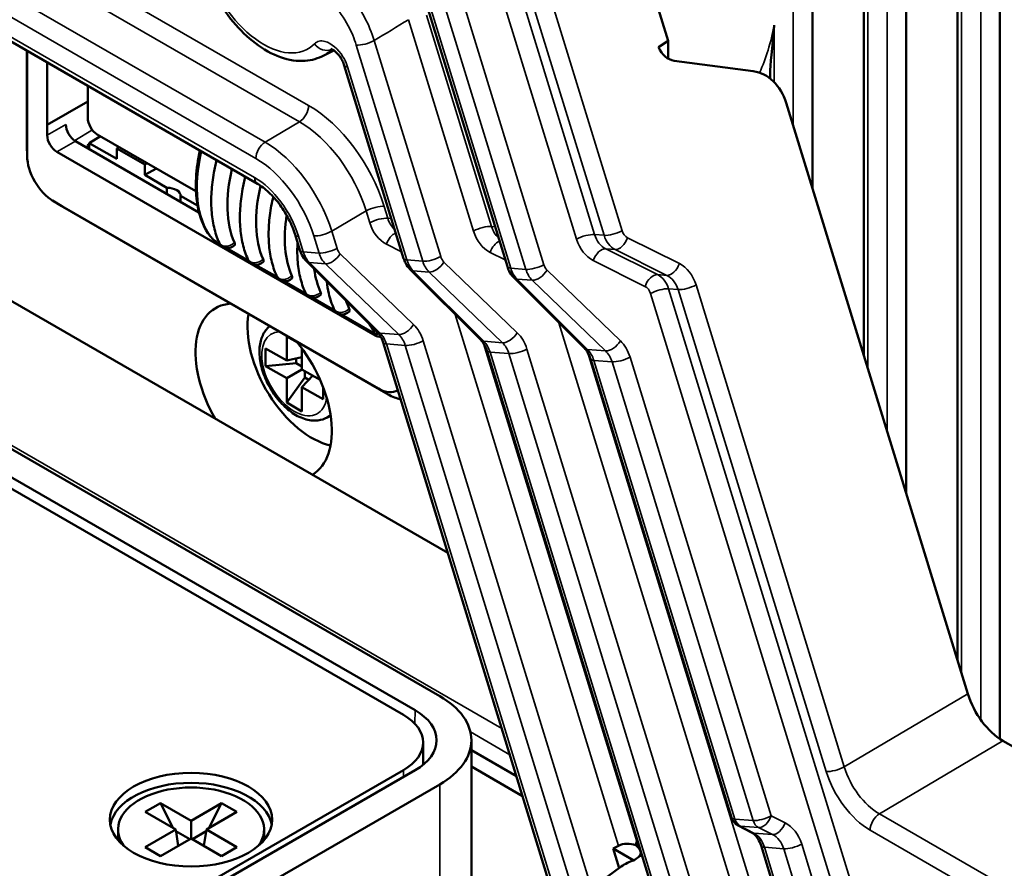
# Model space of a CAD drawing. Header units: millimetres. Extents: x 0 to 4638, y -120 to 1188.
# Tile 214 of 256: x 1507 to 1532, y 294 to 315. Entities that reach past the tile are written whole.
import ezdxf

# ---------------------------------------------------------------- set-up
doc = ezdxf.new("R2010")
doc.units = ezdxf.units.MM
doc.header["$LTSCALE"] = 2
doc.layers.add('Sichtbar (ISO)', color=7, linetype='Continuous', lineweight=50)
doc.layers.add('Sichtbar schmal (ISO)', color=7, linetype='Continuous', lineweight=35)

msp = doc.modelspace()

# ---------------------------------------------------------------- linework, layer by layer
at = {"layer": 'Sichtbar (ISO)'}
for p, q in [((1531.5808, 297.418), (1531.5808, 327.8875)), ((1530.5404, 299.3459), (1530.5404, 327.6036)), ((1526.9611, 310.9929), (1526.9611, 327.2062)), ((1529.271, 303.4766), (1529.271, 327.1174)), ((1528.2305, 306.8622), (1528.2305, 326.8354)), ((1521.8335, 319.7424), (1523.4031, 314.6349)), ((1501.003, 318.1977), (1513.2822, 311.1082)), ((1516.8017, 317.6557), (1519.4419, 309.0643)), ((1523.1696, 314.4764), (1523.4031, 314.6349)), ((1523.4031, 314.1951), (1523.4031, 314.6349)), ((1507.6006, 312.0758), (1507.6006, 314.3885)), ((1507.6068, 314.3849), (1507.6068, 311.8001)), ((1514.8717, 314.2507), (1515.165, 314.3958)), ((1508.1018, 312.5631), (1508.1018, 314.0992)), ((1515.423, 314.0269), (1516.8859, 309.2667)), ((1525.5034, 313.8818), (1523.5541, 314.1437)), ((1525.9206, 313.7014), (1525.9206, 313.8084)), ((1509.1007, 312.7339), (1509.1007, 313.5224)), ((1508.1018, 312.5631), (1509.1007, 313.1399)), ((1530.7921, 298.5268), (1526.3134, 313.1004)), ((1508.1018, 312.5631), (1508.1018, 312.3035)), ((1511.7666, 310.9226), (1509.3365, 312.3257)), ((1508.7965, 312.1605), (1511.8417, 310.4023)), ((1509.092, 312.0616), (1509.1392, 312.0903)), ((1509.1392, 312.113), (1509.4146, 312.2806)), ((1509.1392, 312.113), (1509.1392, 311.9626)), ((1509.8186, 311.7207), (1509.1392, 312.113)), ((1507.6071, 311.78), (1507.6009, 312.0481)), ((1508.3374, 311.8954), (1516.1809, 307.367)), ((1509.8725, 312.0162), (1509.8186, 311.9805)), ((1509.8186, 311.7207), (1509.8186, 311.9805)), ((1510.5043, 311.5846), (1509.8186, 311.9805)), ((1510.5621, 311.618), (1510.5043, 311.5846)), ((1510.5043, 311.5846), (1510.5043, 311.3248)), ((1510.5043, 311.3248), (1510.797, 311.4824)), ((1513.6595, 311.4254), (1513.6595, 311.4254)), ((1511.0537, 311.0076), (1510.5043, 311.3248)), ((1511.0537, 311.0076), (1511.0537, 310.8573)), ((1514.1311, 310.8971), (1514.1311, 310.8971)), ((1502.6862, 310.8308), (1517.9747, 302.0039)), ((1508.2349, 310.6926), (1508.464, 310.5532)), ((1508.2522, 310.6823), (1516.2661, 306.0555)), ((1511.3904, 310.6629), (1511.3904, 310.8132)), ((1511.8045, 310.5741), (1511.3904, 310.8132)), ((1516.5017, 305.9122), (1508.4878, 310.539)), ((1514.3996, 310.4682), (1514.3996, 310.4682)), ((1515.093, 310.0042), (1515.093, 310.0043)), ((1514.2117, 309.8533), (1514.3298, 309.4692)), ((1512.3411, 309.6292), (1512.361, 309.6178)), ((1512.5291, 309.5207), (1513.0681, 309.2095)), ((1516.2304, 307.4588), (1514.4901, 309.1977)), ((1513.2362, 309.1125), (1513.7752, 308.8013)), ((1517.0461, 308.9952), (1518.7865, 307.2563)), ((1513.9433, 308.7042), (1514.4823, 308.393)), ((1521.3426, 307.0539), (1519.6022, 308.7928)), ((1517.7746, 298.4724), (1500.3326, 308.5426)), ((1517.1695, 298.1231), (1499.7276, 308.1932)), ((1514.6504, 308.296), (1515.1894, 307.9848)), ((1516.8789, 298.0098), (1499.6255, 307.971)), ((1515.3575, 307.8877), (1516.1124, 307.4519)), ((1514.0034, 307.345), (1514.2675, 307.1925)), ((1514.0034, 306.7463), (1514.0034, 307.345)), ((1513.4848, 307.0457), (1514.0034, 306.7463)), ((1513.4848, 306.6102), (1513.4848, 307.0457)), ((1514.3805, 307.0463), (1514.3805, 306.5285)), ((1520.7738, 292.8959), (1516.3791, 307.1959)), ((1518.9352, 306.9935), (1523.088, 293.4806)), ((1514.3805, 306.8335), (1514.0034, 306.7463)), ((1514.2391, 306.8008), (1514.2391, 306.687)), ((1521.4913, 306.791), (1524.9677, 295.4788)), ((1513.4848, 306.6102), (1514.2391, 306.687)), ((1514.0034, 306.3108), (1513.4848, 306.6102)), ((1514.0034, 306.3108), (1514.3805, 306.5285)), ((1514.2391, 306.687), (1514.3805, 306.6053)), ((1514.3805, 306.5285), (1514.8288, 306.2697)), ((1514.0034, 305.712), (1514.447, 306.3269)), ((1514.0034, 305.712), (1514.0034, 306.3108)), ((1514.6445, 306.3761), (1514.3805, 306.0931)), ((1514.447, 306.3269), (1514.447, 306.4902)), ((1514.5455, 306.27), (1514.447, 306.3269)), ((1514.3805, 306.0931), (1514.3805, 305.4943)), ((1514.899, 305.7937), (1514.3805, 306.0931)), ((1514.899, 306.0987), (1514.899, 305.7937)), ((1514.3805, 305.4943), (1514.0034, 305.712)), ((1515, 305.3466), (1515.088, 305.3974)), ((1517.3671, 297.3293), (1517.3671, 296.7796)), ((1518.5556, 297.3838), (1518.5556, 288.6745)), ((1535.906, 294.9172), (1531.6573, 297.3703)), ((1519.6662, 296.5001), (1518.5556, 297.1412)), ((1516.8789, 296.6489), (1509.525, 292.4032)), ((1509.6271, 292.2898), (1517.1695, 296.6444)), ((1518.5556, 296.733), (1519.8187, 296.0038)), ((1510.2321, 291.9405), (1517.7746, 296.2951)), ((1510.8921, 295.8324), (1510.515, 295.6147)), ((1511.2085, 295.2143), (1510.8921, 295.8324)), ((1511.6463, 295.397), (1510.8921, 295.8324)), ((1512.4006, 295.8324), (1511.6463, 295.397)), ((1512.0841, 295.2143), (1512.4006, 295.8324)), ((1512.7777, 295.6147), (1512.4006, 295.8324)), ((1510.515, 295.6147), (1511.2692, 295.1792)), ((1512.0235, 295.1792), (1512.7777, 295.6147)), ((1511.6463, 295.397), (1511.6463, 294.9615)), ((1509.8463, 295.0159), (1509.8463, 295.1792)), ((1511.2692, 295.1792), (1510.515, 294.7438)), ((1511.3299, 294.7788), (1511.2692, 295.1792)), ((1511.2755, 295.1375), (1511.6133, 294.9425)), ((1512.0171, 295.1375), (1511.6793, 294.9425)), ((1511.9628, 294.7788), (1512.0235, 295.1792)), ((1512.7777, 294.7438), (1512.0235, 295.1792)), ((1513.4463, 295.0159), (1513.4463, 295.1792)), ((1525.1326, 295.281), (1525.461, 295.1103)), ((1510.8921, 294.526), (1511.6463, 294.9615)), ((1511.6463, 294.9615), (1512.4006, 294.526)), ((1510.515, 294.7438), (1510.8921, 294.526)), ((1512.4006, 294.526), (1512.7777, 294.7438)), ((1522.0536, 294.7134), (1522.1845, 294.7835)), ((1522.2017, 294.2316), (1522.0536, 294.7134)), ((1522.0536, 294.7134), (1522.5635, 294.419)), ((1527.6241, 288.5053), (1525.6946, 294.7838)), ((1521.1716, 293.4796), (1522.2513, 294.2678))]:
    msp.add_line(p, q, dxfattribs=at)
for centre, radius, start, end in [((1513.9653, 310.9897), 0.2333, 111.57395, 111.57774), ((1512.5511, 309.753), 0.2333, 203.88861, 317.10751), ((1513.2582, 309.3448), 0.2333, 203.88861, 317.10751), ((1513.9653, 308.9365), 0.2333, 203.88861, 317.10751), ((1514.6724, 308.5283), 0.2333, 203.88861, 317.10751), ((1515.3795, 308.12), 0.2333, 203.88861, 317.10751), ((1525.2864, 295.5768), 0.3333, 197.08315, 242.53458)]:
    msp.add_arc(centre, radius, start, end, dxfattribs=at)
for centre, major_axis, ratio, start_param, end_param in [((1523.6356, 314.8054), (0.0704, 0.663), 0.7787632, 2.1705761, 3.1199886), ((1515.7416, 314.1248), (-0.3186, -0.0979), 0.3014255, 6.2830606, 6.2831853), ((1525.3404, 312.5584), (-0.1408, -1.3261), 0.7787632, 2.0727911, 3.1199886), ((1508.7967, 312.4326), (-0.1667, 0.2887), 0.577746, 0.7857408, 2.3558519), ((1509.3365, 312.5978), (0.1667, -0.2887), 0.5773503, 3.9269908, 5.4977871), ((1508.4878, 311.5636), (-0.6274, 1.0867), 0.5773503, 0.7853982, 0.8122917), ((1508.3376, 312.1676), (0.1667, -0.2887), 0.577746, 3.9273334, 5.4974445), ((1509.5144, 312.0596), (-0.3336, 0.5774), 0.5773502, 1.2455584, 1.3991098), ((1508.2522, 311.4275), (0.4564, -0.7904), 0.5773503, 3.9269908, 5.4977871), ((1514.899, 311.9446), (-1.6667, -2.8868), 0.5773503, 5.1901847, 5.8845488), ((1511.0571, 310.8152), (0.3333, 0), 0.5773503, 6.2731846, 7.8639823), ((1515.6061, 311.5364), (-1.6667, -2.8868), 0.5773503, 5.1912848, 5.8845488), ((1508.4878, 311.5636), (-0.6274, 1.0867), 0.5773503, 2.3293009, 2.3561945), ((1516.3132, 311.1281), (-1.6667, -2.8868), 0.5773503, 5.2988953, 5.8845488), ((1517.0203, 310.7199), (-1.6667, -2.8868), 0.5773503, 5.6336908, 5.8845488), ((1517.7275, 310.3116), (-1.6667, -2.8868), 0.5773503, 5.794079, 5.8845488), ((1513.4377, 305.9842), (-1.1883, 2.0582), 0.5773503, 6.0041141, 7.8457613), ((1514.6162, 306.6646), (-1.1154, 1.932), 0.5773503, 0.5997472, 2.6586364), ((1516.1807, 307.6394), (0.1668, -0.2889), 0.5769548, 5.4981298, 6.1238844), ((1516.1807, 307.6394), (0.1668, -0.2889), 0.5769548, 0.0954481, 0.095724), ((1513.4377, 305.9842), (1.1883, -2.0582), 0.5773503, 0.0082203, 1.8498675), ((1516.2661, 306.8007), (0.4564, -0.7904), 0.5773503, 5.4977871, 6.3227008), ((1516.5017, 306.9367), (-0.6274, 1.0867), 0.5773503, 2.3561945, 2.7094474), ((1531.658, 298.4592), (-0.6663, 1.1549), 0.577813, 1.1934281, 2.3561401), ((1515.889, 297.3838), (2.6667, 0), 0.5773503, 5.4977871, 7.0685835), ((1515.7004, 297.3293), (1.6667, 0), 0.5773503, 5.4977871, 7.0685835), ((1515.889, 297.3838), (1.811, 0), 0.5773503, 5.4977871, 7.0685835), ((1511.6463, 295.1792), (2, 0), 0.5773503, 0.1062659, 3.0353267), ((1511.6463, 295.1792), (1.8, 0), 0.5773503, 5.8936673, 9.8142959), ((1511.6463, 295.0159), (-1.8, 0), 0.5773503, 0, 0.1023161), ((1511.6463, 295.0159), (1.8, 0), 0.5773503, 6.1808692, 6.2831853), ((1522.4328, 294.6306), (-0.3482, 0.0255), 0.5731883, 4.2323398, 5.5475064), ((1523.785, 291.818), (-1.447, 2.5063), 0.5773503, 6.1374144, 6.3450887)]:
    msp.add_ellipse(centre, major_axis=major_axis, ratio=ratio, start_param=start_param, end_param=end_param, dxfattribs=at)
msp.add_ellipse((1511.6463, 295.4242), major_axis=(-2, 0), ratio=0.5773503, dxfattribs=at)
for points, knots in [([(1511.904, 316.5905), (1511.9715, 316.3415), (1512.0692, 316.0914), (1512.3132, 315.6134), (1512.4591, 315.3856), (1512.7868, 314.9715), (1512.9685, 314.7854), (1513.3552, 314.4729), (1513.5603, 314.3469), (1513.9763, 314.1768), (1514.188, 314.131), (1514.5617, 314.1405), (1514.7249, 314.1781), (1514.8717, 314.2507)], [3.4971342, 3.4971342, 3.4971342, 3.4971342, 3.8378941, 3.8378941, 4.1760148, 4.1760148, 4.5150059, 4.5150059, 4.8573794, 4.8573794, 5.1934434, 5.1934434, 5.4607208, 5.4607208, 5.4607208, 5.4607208]), ([(1525.9212, 313.8083), (1525.9225, 314.0501), (1525.9678, 314.4484), (1526.0173, 315.0129), (1526.0178, 315.0183), (1526.0183, 315.0237)], [-0.32548553, -0.32548553, -0.32548553, -0.32548553, 0, 0, 0.00312969, 0.00312969, 0.00312969, 0.00312969]), ([(1515.423, 314.0269), (1515.4127, 314.0605), (1515.3987, 314.0961), (1515.3657, 314.1638), (1515.3467, 314.1966), (1515.3054, 314.2575), (1515.2826, 314.2862), (1515.2357, 314.3376), (1515.2108, 314.3607), (1515.1647, 314.3971), (1515.1427, 314.411), (1515.1105, 314.4275), (1515.099, 314.4313), (1515.0914, 314.4333), (1515.0902, 314.4334), (1515.0902, 314.4334)], [0, 0, 0, 0, 0.01751376, 0.01751376, 0.03419748, 0.03419748, 0.05095848, 0.05095848, 0.06845012, 0.06845012, 0.08580266, 0.08580266, 0.1010524, 0.1010524, 0.10788444, 0.10788444, 0.10788444, 0.10788444]), ([(1512.1088, 309.8228), (1511.9805, 309.994), (1511.887, 310.208), (1511.7726, 310.6937), (1511.7522, 310.9731), (1511.781, 311.4787), (1511.8125, 311.7015), (1511.8627, 311.9278)], [0, 0, 0, 0, 0.1506756, 0.1506756, 0.30584237, 0.30584237, 0.41751769, 0.41751769, 0.41751769, 0.41751769]), ([(1512.3378, 309.6585), (1512.2854, 309.7767), (1512.2439, 309.9033), (1512.1819, 310.1704), (1512.1615, 310.3108), (1512.1411, 310.6023), (1512.1412, 310.7535), (1512.1612, 311.0635), (1512.1812, 311.2224), (1512.2291, 311.4844), (1512.2514, 311.5862), (1512.2772, 311.6885)], [4.32562731, 4.32562731, 4.32562731, 4.32562731, 4.48033198, 4.48033198, 4.63503665, 4.63503665, 4.78974131, 4.78974131, 4.94444598, 4.94444598, 5.04137321, 5.04137321, 5.04137321, 5.04137321]), ([(1513.0449, 309.2503), (1512.9925, 309.3684), (1512.951, 309.4951), (1512.889, 309.7621), (1512.8686, 309.9025), (1512.8482, 310.1941), (1512.8483, 310.3452), (1512.8683, 310.6553), (1512.8883, 310.8141), (1512.9362, 311.0762), (1512.9585, 311.178), (1512.9843, 311.2803)], [4.32562731, 4.32562731, 4.32562731, 4.32562731, 4.48033198, 4.48033198, 4.63503665, 4.63503665, 4.78974131, 4.78974131, 4.94444598, 4.94444598, 5.04137321, 5.04137321, 5.04137321, 5.04137321]), ([(1514.2117, 309.8533), (1514.1736, 309.9773), (1514.1213, 310.1054), (1513.9956, 310.3517), (1513.9207, 310.4729), (1513.7541, 310.6992), (1513.6594, 310.8063), (1513.4702, 310.983), (1513.3731, 311.0558), (1513.2822, 311.1082)], [0, 0, 0, 0, 0.062155, 0.062155, 0.1248639, 0.1248639, 0.19061503, 0.19061503, 0.25428158, 0.25428158, 0.25428158, 0.25428158]), ([(1513.752, 308.842), (1513.6996, 308.9602), (1513.6581, 309.0868), (1513.5961, 309.3539), (1513.5757, 309.4943), (1513.5553, 309.7858), (1513.5554, 309.937), (1513.5754, 310.247), (1513.5954, 310.4059), (1513.6383, 310.6402), (1513.6536, 310.7138), (1513.6709, 310.7877)], [4.32562731, 4.32562731, 4.32562731, 4.32562731, 4.48033198, 4.48033198, 4.63503665, 4.63503665, 4.78974131, 4.78974131, 4.94444598, 4.94444598, 5.01471965, 5.01471965, 5.01471965, 5.01471965]), ([(1512.3411, 309.6292), (1512.3242, 309.639), (1512.3058, 309.6506), (1512.2713, 309.6743), (1512.2548, 309.6864), (1512.2225, 309.7114), (1512.2064, 309.7246), (1512.1723, 309.7543), (1512.1547, 309.7709), (1512.1281, 309.7989), (1512.1181, 309.8104), (1512.1088, 309.8228)], [0, 0, 0, 0, 0.010104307, 0.010104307, 0.019108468, 0.019108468, 0.028660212, 0.028660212, 0.0409379, 0.0409379, 0.049512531, 0.049512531, 0.049512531, 0.049512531]), ([(1512.7219, 309.5943), (1512.7239, 309.5964), (1512.7255, 309.5989), (1512.7284, 309.6074), (1512.7287, 309.6153), (1512.7251, 309.6347), (1512.7212, 309.6461), (1512.7161, 309.6577)], [0.030663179, 0.030663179, 0.030663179, 0.030663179, 0.034868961, 0.034868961, 0.043546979, 0.043546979, 0.052224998, 0.052224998, 0.052224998, 0.052224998]), ([(1514.4591, 308.4338), (1514.4068, 308.5519), (1514.3652, 308.6786), (1514.3032, 308.9457), (1514.2828, 309.0861), (1514.2629, 309.3702), (1514.2625, 309.5134), (1514.2711, 309.6602)], [4.32562731, 4.32562731, 4.32562731, 4.32562731, 4.48033198, 4.48033198, 4.63503665, 4.63503665, 4.78189178, 4.78189178, 4.78189178, 4.78189178]), ([(1514.4901, 309.1977), (1514.4439, 309.2439), (1514.4049, 309.2985), (1514.3568, 309.3931), (1514.3416, 309.4306), (1514.3298, 309.4692)], [0, 0, 0, 0, 0.030593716, 0.030593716, 0.049022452, 0.049022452, 0.049022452, 0.049022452]), ([(1513.429, 309.1861), (1513.431, 309.1882), (1513.4326, 309.1906), (1513.4355, 309.1991), (1513.4358, 309.2071), (1513.4323, 309.2264), (1513.4284, 309.2379), (1513.4232, 309.2495)], [0.030663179, 0.030663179, 0.030663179, 0.030663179, 0.034868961, 0.034868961, 0.043546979, 0.043546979, 0.052224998, 0.052224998, 0.052224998, 0.052224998]), ([(1517.0461, 308.9952), (1516.9999, 309.0414), (1516.961, 309.0961), (1516.9129, 309.1906), (1516.8977, 309.2281), (1516.8859, 309.2667)], [0, 0, 0, 0, 0.030593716, 0.030593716, 0.049022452, 0.049022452, 0.049022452, 0.049022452]), ([(1519.6022, 308.7928), (1519.556, 308.8389), (1519.5171, 308.8936), (1519.4689, 308.9881), (1519.4538, 309.0257), (1519.4419, 309.0643)], [0, 0, 0, 0, 0.030593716, 0.030593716, 0.049022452, 0.049022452, 0.049022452, 0.049022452]), ([(1514.1362, 308.7778), (1514.1382, 308.7799), (1514.1397, 308.7824), (1514.1426, 308.7909), (1514.143, 308.7988), (1514.1394, 308.8182), (1514.1355, 308.8296), (1514.1303, 308.8412)], [0.030663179, 0.030663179, 0.030663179, 0.030663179, 0.034868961, 0.034868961, 0.043546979, 0.043546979, 0.052224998, 0.052224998, 0.052224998, 0.052224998]), ([(1515.1662, 308.0255), (1515.1139, 308.1437), (1515.0723, 308.2703), (1515.0194, 308.4983), (1515.0028, 308.5961), (1514.9913, 308.6969)], [4.32562731, 4.32562731, 4.32562731, 4.32562731, 4.48033198, 4.48033198, 4.58971026, 4.58971026, 4.58971026, 4.58971026]), ([(1514.8433, 308.3696), (1514.8453, 308.3717), (1514.8468, 308.3741), (1514.8497, 308.3826), (1514.8501, 308.3906), (1514.8465, 308.4099), (1514.8426, 308.4214), (1514.8374, 308.433)], [0.030663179, 0.030663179, 0.030663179, 0.030663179, 0.034868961, 0.034868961, 0.043546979, 0.043546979, 0.052224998, 0.052224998, 0.052224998, 0.052224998]), ([(1515.5504, 307.9613), (1515.5524, 307.9634), (1515.5539, 307.9659), (1515.5569, 307.9744), (1515.5572, 307.9823), (1515.5536, 308.0017), (1515.5497, 308.0131), (1515.5445, 308.0247)], [0.030663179, 0.030663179, 0.030663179, 0.030663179, 0.034868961, 0.034868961, 0.043546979, 0.043546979, 0.052224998, 0.052224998, 0.052224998, 0.052224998]), ([(1513.583, 307.5973), (1513.5449, 307.5653), (1513.5109, 307.5284), (1513.4274, 307.4133), (1513.3891, 307.3271), (1513.3364, 307.1266), (1513.3272, 307.0096), (1513.3415, 306.7598), (1513.3672, 306.6263), (1513.4498, 306.3613), (1513.5066, 306.2299), (1513.6448, 305.9812), (1513.7261, 305.8638), (1513.9067, 305.6527), (1514.0061, 305.5591), (1514.2168, 305.4054), (1514.3282, 305.3455), (1514.5518, 305.2728), (1514.6644, 305.2582), (1514.8533, 305.2816), (1514.9308, 305.3067), (1515, 305.3466)], [2.4584455, 2.4584455, 2.4584455, 2.4584455, 2.6078259, 2.6078259, 2.8842713, 2.8842713, 3.2097835, 3.2097835, 3.5554503, 3.5554503, 3.8985095, 3.8985095, 4.239179, 4.239179, 4.5815758, 4.5815758, 4.9274144, 4.9274144, 5.2582238, 5.2582238, 5.4977871, 5.4977871, 5.4977871, 5.4977871]), ([(1516.2678, 307.4165), (1516.2628, 307.4153), (1516.2577, 307.4143), (1516.2378, 307.4116), (1516.2228, 307.4118), (1516.1955, 307.4157), (1516.183, 307.4191), (1516.1556, 307.429), (1516.1409, 307.4361), (1516.121, 307.447), (1516.1167, 307.4494), (1516.1124, 307.4519)], [0.004895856, 0.004895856, 0.004895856, 0.004895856, 0.007291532, 0.007291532, 0.014413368, 0.014413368, 0.021451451, 0.021451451, 0.031018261, 0.031018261, 0.033608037, 0.033608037, 0.033608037, 0.033608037]), ([(1516.3791, 307.1959), (1516.3607, 307.256), (1516.3359, 307.3113), (1516.284, 307.3979), (1516.2571, 307.4321), (1516.2304, 307.4588)], [0, 0, 0, 0, 0.030960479, 0.030960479, 0.05773952, 0.05773952, 0.05773952, 0.05773952]), ([(1518.9352, 306.9935), (1518.9168, 307.0536), (1518.892, 307.1089), (1518.8401, 307.1954), (1518.8132, 307.2297), (1518.7865, 307.2563)], [0, 0, 0, 0, 0.030960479, 0.030960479, 0.05773952, 0.05773952, 0.05773952, 0.05773952]), ([(1521.4913, 306.791), (1521.4728, 306.8511), (1521.4481, 306.9064), (1521.3962, 306.9929), (1521.3693, 307.0272), (1521.3426, 307.0539)], [0, 0, 0, 0, 0.030960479, 0.030960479, 0.05773952, 0.05773952, 0.05773952, 0.05773952]), ([(1525.6946, 294.7838), (1525.6764, 294.8432), (1525.6519, 294.8979), (1525.5969, 294.9898), (1525.5657, 295.0281), (1525.5097, 295.0805), (1525.4845, 295.0981), (1525.461, 295.1103)], [0, 0, 0, 0, 0.030626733, 0.030626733, 0.061185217, 0.061185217, 0.086314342, 0.086314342, 0.086314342, 0.086314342]), ([(1522.6066, 294.7958), (1522.6162, 294.8268), (1522.6242, 294.8569), (1522.6308, 294.8864), (1522.631, 294.8872), (1522.6312, 294.888)], [0.255443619, 0.255443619, 0.255443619, 0.255443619, 0.277656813, 0.277656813, 0.278305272, 0.278305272, 0.278305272, 0.278305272]), ([(1522.6066, 294.7958), (1522.6283, 294.7783), (1522.6484, 294.76), (1522.6917, 294.7117), (1522.7157, 294.6725), (1522.7312, 294.6116), (1522.7305, 294.5793), (1522.7106, 294.539), (1522.6978, 294.5236), (1522.6818, 294.5106)], [0.103453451, 0.103453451, 0.103453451, 0.103453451, 0.118826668, 0.118826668, 0.145838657, 0.145838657, 0.166807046, 0.166807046, 0.178493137, 0.178493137, 0.178493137, 0.178493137])]:
    msp.add_open_spline(points, degree=3, knots=knots, dxfattribs=at)
for points in [[(1514.9075, 310.4682), (1514.9065, 310.4696), (1514.9054, 310.4711), (1514.9044, 310.4726)], [(1522.6818, 294.5106), (1522.6423, 294.4801), (1522.6029, 294.4496), (1522.5635, 294.419)]]:
    msp.add_open_spline(points, degree=3, dxfattribs=at)
at = {"layer": 'Sichtbar schmal (ISO)'}
for p, q in [((1530.638, 327.641), (1530.638, 299.0282)), ((1531.1094, 297.8894), (1531.1094, 327.8158)), ((1526.4897, 312.5268), (1526.4897, 327.528)), ((1528.7996, 305.0105), (1528.7996, 326.937)), ((1528.3281, 326.839), (1528.3281, 306.5445)), ((1502.1672, 320.1839), (1514.5444, 313.038)), ((1514.3169, 312.6347), (1501.9397, 319.7806)), ((1501.1315, 319.2586), (1513.4706, 312.1346)), ((1513.2431, 311.7313), (1500.904, 318.8553)), ((1522.2685, 309.951), (1519.655, 318.4553)), ((1500.9339, 318.3503), (1513.2132, 311.2608)), ((1521.1476, 309.741), (1518.5398, 318.2268)), ((1518.9836, 318.341), (1521.5914, 309.8552)), ((1519.2112, 318.3411), (1521.8248, 309.8368)), ((1520.3414, 309.1108), (1517.6935, 317.7268)), ((1519.5249, 309.0261), (1516.8846, 317.6175)), ((1517.2498, 317.6126), (1519.8976, 308.9966)), ((1517.4485, 315.2692), (1519.0504, 310.0565)), ((1518.6067, 309.9423), (1517.0047, 315.155)), ((1526.0183, 315.0237), (1526.0183, 313.6136)), ((1515.7187, 314.5278), (1517.3567, 309.1978)), ((1517.8004, 309.312), (1516.1624, 314.642)), ((1516.9688, 309.2286), (1515.5059, 313.9887)), ((1508.1018, 312.3035), (1508.5609, 312.5686)), ((1514.3169, 312.6347), (1513.4706, 312.1346)), ((1508.779, 312.1713), (1509.214, 312.436)), ((1507.6068, 311.8001), (1507.6006, 312.0758)), ((1508.7965, 312.1605), (1508.3374, 311.8954)), ((1514.0646, 311.6725), (1514.059, 311.6757)), ((1508.4878, 310.539), (1508.2522, 310.6823)), ((1515.1144, 309.9372), (1515.9607, 310.4373)), ((1516.0506, 310.1448), (1515.9607, 310.4373)), ((1516.4045, 310.5515), (1516.4943, 310.259)), ((1516.5831, 310.2519), (1516.4943, 310.259)), ((1515.1144, 309.9372), (1515.2443, 309.5145)), ((1519.1392, 310.0495), (1519.0504, 310.0565)), ((1514.2947, 309.8152), (1514.4127, 309.431)), ((1514.8006, 309.4003), (1514.6707, 309.823)), ((1521.8248, 309.8368), (1521.5914, 309.8552)), ((1521.8699, 309.7244), (1521.8699, 309.7248)), ((1523.6811, 309.1381), (1522.4058, 309.7758)), ((1512.3305, 309.6377), (1512.3582, 309.6217)), ((1512.5339, 309.5203), (1513.0653, 309.2135)), ((1514.8006, 309.4003), (1514.4127, 309.431)), ((1516.8347, 309.4332), (1516.4624, 309.6193)), ((1519.3908, 309.2307), (1519.0185, 309.4169)), ((1521.8681, 309.5048), (1522.0971, 309.4867)), ((1521.8681, 309.5048), (1523.1434, 308.8671)), ((1522.0971, 309.4867), (1523.3724, 308.849)), ((1514.5682, 309.1637), (1514.9581, 309.1329)), ((1514.5682, 309.1637), (1516.3086, 307.4249)), ((1515.3236, 309.3807), (1517.1315, 307.6365)), ((1517.3567, 309.1978), (1516.9688, 309.2286)), ((1517.3669, 309.1671), (1517.3668, 309.1671)), ((1519.6875, 307.434), (1517.8797, 309.1783)), ((1522.8347, 308.5779), (1521.5594, 309.2156)), ((1519.3044, 297.6774), (1499.55, 309.0826)), ((1513.241, 309.1121), (1513.7724, 308.8052)), ((1516.766, 307.3886), (1514.9581, 309.1329)), ((1517.1243, 308.9613), (1517.5142, 308.9304)), ((1518.8647, 307.2224), (1517.1243, 308.9613)), ((1517.5142, 308.9304), (1519.322, 307.1862)), ((1519.5249, 309.0261), (1519.8976, 308.9966)), ((1519.9051, 308.9735), (1519.9051, 308.9735)), ((1522.2285, 307.2328), (1520.4207, 308.977)), ((1513.9481, 308.7038), (1514.4795, 308.397)), ((1520.0552, 308.7291), (1519.6804, 308.7588)), ((1521.4208, 307.0199), (1519.6804, 308.7588)), ((1520.0552, 308.7291), (1521.863, 306.9849)), ((1523.3724, 308.849), (1523.1434, 308.8671)), ((1523.4157, 308.517), (1523.6491, 308.4985)), ((1523.4157, 308.517), (1528.7142, 291.2762)), ((1523.6491, 308.4985), (1527.3019, 296.6126)), ((1527.7457, 296.7268), (1524.0929, 308.6127)), ((1514.6552, 308.2956), (1515.1866, 307.9887)), ((1528.2301, 291.293), (1522.972, 308.4028)), ((1515.3623, 307.8873), (1516.1018, 307.4604)), ((1522.1845, 294.7835), (1518.1585, 307.8838)), ((1525.2163, 293.0331), (1520.7146, 307.6814)), ((1516.1809, 307.367), (1516.2703, 307.4133)), ((1516.3086, 307.4249), (1516.766, 307.3886)), ((1517.3693, 307.2352), (1521.5187, 293.7331)), ((1519.322, 307.1862), (1518.8647, 307.2224)), ((1516.9255, 307.121), (1516.4621, 307.1578)), ((1516.4621, 307.1578), (1520.8124, 293.0019)), ((1521.1281, 293.4459), (1516.9255, 307.121)), ((1518.8583, 307.1648), (1522.6312, 294.888)), ((1524.4501, 292.3096), (1519.9254, 307.0328)), ((1521.863, 306.9849), (1521.4208, 307.0199)), ((1519.0182, 306.9553), (1519.4816, 306.9186)), ((1523.2066, 293.3261), (1519.0182, 306.9553)), ((1519.4816, 306.9186), (1523.8599, 292.6717)), ((1521.4144, 306.9624), (1525.7003, 293.0163)), ((1521.5742, 306.7528), (1522.0226, 306.7173)), ((1525.0507, 295.4407), (1521.5742, 306.7528)), ((1525.9429, 295.519), (1522.4663, 306.8315)), ((1522.0226, 306.7173), (1525.4991, 295.4048)), ((1516.5017, 305.9122), (1516.2661, 306.0555)), ((1530.7921, 298.5268), (1527.7457, 296.7268)), ((1517.1695, 298.1231), (1517.1598, 297.7941)), ((1518.5319, 297.5887), (1519.5041, 297.0274)), ((1528.6108, 295.5703), (1531.6573, 297.3703)), ((1516.8789, 296.6489), (1516.8789, 296.4766)), ((1517.7746, 287.5858), (1517.7746, 296.2951)), ((1525.4991, 295.4048), (1525.0507, 295.4407)), ((1526.2867, 295.3471), (1525.9429, 295.519)), ((1533.541, 292.7238), (1528.6108, 295.5703)), ((1525.6341, 295.2299), (1525.1856, 295.2657)), ((1525.514, 295.095), (1525.1856, 295.2657)), ((1525.514, 295.095), (1525.9779, 295.058)), ((1525.6341, 295.2299), (1525.9779, 295.058)), ((1528.3833, 295.1669), (1533.1348, 292.4237)), ((1527.6833, 288.5444), (1525.7776, 294.7456)), ((1526.2547, 294.7075), (1525.7776, 294.7456)), ((1526.2547, 294.7075), (1528.0702, 288.8)), ((1526.6985, 294.8217), (1528.4682, 289.0631))]:
    msp.add_line(p, q, dxfattribs=at)
for centre, major_axis, ratio, start_param, end_param in [((1513.4375, 316.3266), (1.0918, -1.8911), 0.5773503, 4.2825324, 6.4451312), ((903.8664, 2113.121), (209.7576, 1994.576), 0.778508, 3.6773317, 3.6779157), ((1519.8015, 320.0008), (-4.4773, 7.755), 0.5773503, 3.5378932, 3.7360089), ((1516.1198, 314.5431), (-0.2275, 0.2436), 0.8092945, 5.5239058, 5.5242775), ((1514.9268, 314.6979), (0.239, -0.2324), 0.805813, 4.4881959, 6.0066324), ((1515.9544, 314.6639), (-0.3186, -0.0979), 0.3014255, 0.6504101, 2.1862998), ((1513.6609, 316.4555), (1.2583, -2.1794), 0.5773503, 6.2461189, 6.4451312), ((1314.341, 887.1039), (103.9292, -603.5627), 0.7731888, 0.2142297, 0.2142477), ((1515.7416, 314.1248), (-0.3186, -0.0979), 0.3014255, 0, 0.6504101), ((1514.3087, 312.9019), (-0.1667, -0.2887), 0.5773503, 0.8203047, 2.3561945), ((1514.5427, 310.6969), (-1.4326, 2.4831), 0.577813, 4.3350207, 5.4977327), ((1514.307, 310.5608), (1.2629, -2.1963), 0.5823269, 1.1943229, 2.3570349), ((1513.4788, 311.8674), (-0.1667, -0.2887), 0.5773503, 3.9618974, 5.4977871), ((1513.4776, 310.0707), (-1.2692, 2.1926), 0.5732974, 4.3341524, 5.4968644), ((1514.0966, 312.4079), (-1.6052, -2.9219), 0.5626631, 5.1782342, 6.0336635), ((1513.2419, 309.9346), (1.0995, -1.9057), 0.577813, 1.1934281, 2.3561401), ((1513.2123, 309.8997), (0.8329, -1.4437), 0.577813, 1.1934281, 2.3561401), ((1513.4489, 311.3969), (-0.1667, -0.2887), 0.5773503, 5.4977871, 6.2831853), ((1514.2366, 309.8433), (-0.8329, 1.4437), 0.577813, 5.0503243, 5.0555703), ((1516.1688, 310.4154), (-0.3186, -0.0979), 0.3014255, 3.7920028, 5.3278925), ((1516.2586, 310.1229), (-0.3186, -0.0979), 0.3014255, 3.7920028, 5.3278925), ((1516.7804, 310.5512), (0.1056, 0.9945), 0.7787632, 2.0727911, 2.8581892), ((1516.9884, 310.5293), (-0.0804, -0.662), 0.788543, 5.2264912, 5.7813359), ((1514.9064, 309.9591), (-0.3186, -0.0979), 0.3014255, 0.6504101, 2.1862998), ((1516.6704, 309.5975), (-0.1491, -0.2981), 0.6024673, 3.7379522, 4.934664), ((1518.8147, 309.9204), (0.3186, 0.0979), 0.3014255, 0.6504101, 2.1862998), ((1519.3364, 310.3488), (0.1056, 0.9945), 0.7787632, 2.0727911, 2.8581892), ((1519.5445, 310.3269), (-0.0804, -0.662), 0.788543, 5.2264912, 5.7813359), ((1522.0605, 309.9728), (-0.3186, -0.0979), 0.3014255, 0.6504101, 2.1862998), ((1522.5118, 310.0864), (0.0352, 0.3315), 0.7787632, 2.0727911, 2.8581892), ((1512.2155, 309.9027), (-0.1067, -0.0799), 0.8013628, 0.0000002, 0.3270346), ((1512.5511, 309.753), (-0.2133, -0.0945), 0.752476, 0, 2.0728285), ((1514.5304, 309.9512), (-0.3186, -0.0979), 0.3014255, 0, 0.6504101), ((1519.2265, 309.395), (0.1491, 0.2981), 0.6024673, 0.5963595, 1.7930713), ((1521.3557, 309.7192), (0.3186, 0.0979), 0.3014255, 0.6504101, 2.1862998), ((1521.8774, 310.1475), (0.1056, 0.9945), 0.7787632, 2.0727911, 2.8581892), ((1522.0855, 310.1256), (-0.0804, -0.662), 0.788543, 5.2264912, 6.0118894), ((1522.3037, 310.1083), (-0.0612, -0.6639), 0.7688497, 5.2034448, 5.988843), ((1522.1977, 309.7977), (-0.1491, -0.2981), 0.6024673, 0.2469552, 1.7930713), ((1512.4078, 309.7447), (-0.0667, -0.1155), 0.5773503, 6.1076618, 6.2831853), ((1514.6484, 309.5671), (-0.3186, -0.0979), 0.3014255, 0, 0.6504101), ((1514.8766, 309.7038), (-0.0447, -0.6652), 0.7486931, 5.1845806, 5.7081793), ((1515.0363, 309.5364), (-0.3186, -0.0979), 0.3014255, 0.6504101, 2.1862998), ((1515.4876, 309.65), (0.0352, 0.3315), 0.7787632, 2.0727911, 2.5963898), ((1521.7675, 309.1937), (0.1491, 0.2981), 0.6024673, 0.2469552, 1.7930713), ((1513.2582, 309.3448), (-0.2133, -0.0945), 0.752476, 0, 2.0728285), ((1514.7257, 309.4335), (-0.2356, -0.2358), 0.5628808, 0, 0.4363018), ((1515.2795, 309.6719), (-0.0612, -0.6639), 0.7688497, 5.2034448, 5.7270436), ((1515.1156, 309.4026), (-0.2314, -0.2399), 0.5363862, 0.4266911, 1.967259), ((1517.2045, 309.3646), (-0.3186, -0.0979), 0.3014255, 0, 0.6504101), ((1517.4326, 309.5013), (-0.0447, -0.6652), 0.7486931, 5.1845806, 5.7081793), ((1517.5924, 309.3339), (-0.3186, -0.0979), 0.3014255, 0.6504101, 2.1862998), ((1517.8356, 309.4694), (-0.0612, -0.6639), 0.7688497, 5.2034448, 5.7270436), ((1517.6716, 309.2002), (-0.2314, -0.2399), 0.5363862, 0.4266911, 1.967259), ((1518.0437, 309.4475), (0.0352, 0.3315), 0.7787632, 2.0727911, 2.5963898), ((1517.2817, 309.231), (-0.2356, -0.2358), 0.5628808, 0, 0.4363018), ((1519.7606, 309.1622), (-0.3186, -0.0979), 0.3014255, 0, 0.6504101), ((1519.9887, 309.2989), (0.0447, 0.6652), 0.7486931, 2.0429879, 2.5665867), ((1520.1333, 309.1327), (-0.3186, -0.0979), 0.3014255, 0.6504101, 2.1862998), ((1520.3766, 309.2681), (0.0612, 0.6639), 0.7688497, 2.0618522, 2.5854509), ((1520.2126, 308.9989), (-0.2314, -0.2399), 0.5363862, 0.4266911, 1.967259), ((1520.5847, 309.2463), (-0.0352, -0.3315), 0.7787632, 5.2143837, 5.7379825), ((1523.473, 309.16), (-0.1491, -0.2981), 0.6024673, 0.2469552, 1.7930713), ((1523.3631, 308.2063), (-0.1056, -0.9945), 0.7787632, 2.0727911, 2.8581892), ((1513.9653, 308.9365), (-0.2133, -0.0945), 0.752476, 0, 2.0728285), ((1519.8378, 309.0286), (-0.2356, -0.2358), 0.5628808, 0, 0.4363018), ((1523.0428, 308.5561), (0.1491, 0.2981), 0.6024673, 0.2469552, 1.7930713), ((1522.9368, 308.2454), (0.0612, 0.6639), 0.7688497, 5.2034448, 5.988843), ((1523.1551, 308.2281), (0.0804, 0.662), 0.788543, 5.2264912, 6.0118894), ((1522.7287, 308.2673), (-0.0352, -0.3315), 0.7787632, 2.0727911, 2.8581892), ((1523.18, 308.3809), (0.3186, 0.0979), 0.3014255, 0.6504101, 2.1862998), ((1523.8848, 308.6346), (-0.3186, -0.0979), 0.3014255, 0.6504101, 2.1862998), ((1514.6724, 308.5283), (-0.2133, -0.0945), 0.752476, 0, 2.0728285), ((1515.3795, 308.12), (-0.2133, -0.0945), 0.752476, 0, 2.0728285), ((1518.1999, 310.0389), (-1.731, -2.8493), 0.5916722, 5.9557734, 6.0588284), ((1516.2178, 307.592), (-0.1056, -0.0814), 0.7856159, 0.3157968, 0.9756388), ((1516.9234, 307.6584), (-0.2314, -0.2399), 0.5363862, 0.4266911, 1.967259), ((1516.6395, 306.8288), (-0.1056, -0.9945), 0.7787632, 2.0727911, 2.5963898), ((1514.1919, 306.4197), (-0.5667, 0.9815), 0.5773503, 5.9651779, 10.0818244), ((1516.1791, 307.5673), (-0.0667, -0.1155), 0.5773503, 6.1076618, 6.2831965), ((1516.466, 307.6946), (-0.2356, -0.2358), 0.5628808, 0, 0.4363018), ((1516.0133, 306.8838), (0.0303, 0.6662), 0.7281921, 5.1690613, 5.6926601), ((1516.4314, 306.8507), (0.0804, 0.662), 0.788543, 5.2264912, 5.75009), ((1517.1612, 307.2571), (-0.3186, -0.0979), 0.3014255, 0.6504101, 2.1862998), ((1519.0221, 307.4922), (-0.2356, -0.2358), 0.5628808, 0, 0.4363018), ((1518.5694, 306.6813), (0.0303, 0.6662), 0.7281921, 5.1690613, 5.6926601), ((1519.4795, 307.4559), (-0.2314, -0.2399), 0.5363862, 0.4266911, 1.967259), ((1519.1956, 306.6263), (-0.1056, -0.9945), 0.7787632, 2.0727911, 2.5963898), ((1522.0204, 307.2547), (-0.2314, -0.2399), 0.5363862, 0.4266911, 1.967259), ((1521.7365, 306.4251), (0.1056, 0.9945), 0.7787632, 5.2143837, 5.7379825), ((1516.6978, 307.2938), (-0.3186, -0.0979), 0.3014255, 0, 0.6504101), ((1519.2539, 307.0914), (-0.3186, -0.0979), 0.3014255, 0, 0.6504101), ((1518.9875, 306.6482), (0.0804, 0.662), 0.788543, 5.2264912, 5.75009), ((1519.7173, 307.0547), (-0.3186, -0.0979), 0.3014255, 0.6504101, 2.1862998), ((1521.5782, 307.2897), (-0.2356, -0.2358), 0.5628808, 0, 0.4363018), ((1521.1255, 306.4789), (-0.0303, -0.6662), 0.7281921, 2.0274687, 2.5510675), ((1521.5285, 306.447), (-0.0804, -0.662), 0.788543, 2.0848986, 2.6084974), ((1521.8099, 306.8889), (-0.3186, -0.0979), 0.3014255, 0, 0.6504101), ((1522.2583, 306.8534), (-0.3186, -0.0979), 0.3014255, 0.6504101, 2.1862998), ((1514.3333, 306.5013), (0.6667, -1.1547), 0.5773503, 0, 0.1389779), ((1527.5376, 296.7487), (-0.3186, -0.0979), 0.3014255, 0.6504101, 2.1862998), ((1528.3843, 296.5281), (0.8329, -1.4437), 0.577813, 4.3350207, 5.4977327), ((1528.62, 296.6641), (-0.6631, 1.1568), 0.5863878, 1.1951515, 2.3578635), ((1525.2864, 295.5768), (-0.3186, -0.0979), 0.3014255, 0, 0.6504101), ((1525.2864, 295.5768), (-0.0266, -0.3323), 0.7586625, 5.1940899, 5.9794881), ((1525.7348, 295.5409), (-0.3186, -0.0979), 0.3014255, 0.6504101, 2.1862998), ((1525.7348, 295.5409), (-0.0266, -0.3323), 0.7586625, 5.1940899, 5.9794881), ((1525.7348, 295.5409), (-0.1491, -0.2981), 0.6024657, 0.2465905, 1.7930781), ((1526.0786, 295.369), (-0.1491, -0.2981), 0.6024657, 0.2465905, 1.7930781), ((1525.9687, 294.4153), (-0.1056, -0.9945), 0.7787752, 2.0727615, 2.8581597), ((1528.619, 295.303), (-0.1667, -0.2887), 0.5773503, 3.9618974, 5.4977871), ((1525.2864, 295.5768), (-0.1537, -0.2958), 0.6399325, 0, 0.2563359), ((1525.6147, 295.4061), (-0.1537, -0.2958), 0.6399325, 0, 0.2563359), ((1525.3288, 294.4716), (0.0301, 0.6662), 0.7282477, 5.1688588, 5.954257), ((1524.1386, 292.0221), (-1.6216, 2.8087), 0.5773503, 6.2026436, 6.215011), ((1525.7606, 294.4371), (0.0801, 0.662), 0.7886503, 5.2261453, 6.0115435), ((1526.0133, 294.8817), (-0.3186, -0.0979), 0.3014255, 0, 0.6504101), ((1526.4904, 294.8436), (-0.3186, -0.0979), 0.3014255, 0.6504101, 2.1862998), ((1523.9234, 291.8979), (-1.4556, 2.5211), 0.5773503, 6.0954868, 6.1452792)]:
    msp.add_ellipse(centre, major_axis=major_axis, ratio=ratio, start_param=start_param, end_param=end_param, dxfattribs=at)
for points, knots in [([(1516.1624, 314.642), (1516.1024, 314.8338), (1516.0196, 315.0298), (1515.9201, 315.2156), (1515.8146, 315.4125), (1515.6873, 315.6032), (1515.549, 315.7718), (1515.5271, 315.7983), (1515.505, 315.8245), (1515.4826, 315.85)], [0, 0, 0, 0, 0.4490006, 0.4490006, 0.4490006, 0.9258595, 0.9258595, 0.9258595, 1, 1, 1, 1]), ([(1515.155, 315.5362), (1515.2917, 315.38), (1515.4176, 315.1968), (1515.5188, 315.0063), (1515.601, 314.8518), (1515.6694, 314.6881), (1515.7187, 314.5278)], [0, 0, 0, 0, 0.5520942, 0.5520942, 0.5520942, 1, 1, 1, 1]), ([(1515.5059, 313.9887), (1515.5004, 314.0066), (1515.4943, 314.0246), (1515.4878, 314.0423), (1515.4627, 314.1105), (1515.4291, 314.1791), (1515.3897, 314.2422), (1515.272, 314.4311), (1515.0996, 314.5755), (1514.9479, 314.6172), (1514.8971, 314.6312), (1514.8477, 314.634), (1514.8042, 314.6246), (1514.7606, 314.6153), (1514.722, 314.5935), (1514.6911, 314.5618)], [0, 0, 0, 0, 0.0415324, 0.0415324, 0.0415324, 0.2013854, 0.2013854, 0.2013854, 0.6798178, 0.6798178, 0.6798178, 0.8399239, 0.8399239, 0.8399239, 1, 1, 1, 1]), ([(1512.135, 309.7995), (1512.1447, 309.7867), (1512.1579, 309.7722), (1512.1736, 309.757), (1512.1857, 309.7453), (1512.1996, 309.7328), (1512.2146, 309.7203), (1512.2272, 309.7098), (1512.2407, 309.699), (1512.2547, 309.6885), (1512.2675, 309.6789), (1512.2809, 309.6693), (1512.2938, 309.6607), (1512.3066, 309.6521), (1512.3192, 309.6442), (1512.3305, 309.6377)], [0, 0, 0, 0, 0.2772468, 0.2772468, 0.2772468, 0.4903665, 0.4903665, 0.4903665, 0.6697265, 0.6697265, 0.6697265, 0.8351225, 0.8351225, 0.8351225, 1, 1, 1, 1]), ([(1516.1018, 307.4604), (1516.113, 307.4539), (1516.1234, 307.4485), (1516.1317, 307.4449), (1516.1401, 307.4412), (1516.1467, 307.4392), (1516.1514, 307.4388), (1516.1564, 307.4383), (1516.1595, 307.4394), (1516.1609, 307.4419), (1516.1625, 307.4449), (1516.1616, 307.4498), (1516.1586, 307.4562), (1516.1548, 307.4646), (1516.1474, 307.4757), (1516.1373, 307.4888)], [0, 0, 0, 0, 0.1648775, 0.1648775, 0.1648775, 0.3302735, 0.3302735, 0.3302735, 0.5096335, 0.5096335, 0.5096335, 0.7227532, 0.7227532, 0.7227532, 1, 1, 1, 1])]:
    msp.add_open_spline(points, degree=3, knots=knots, dxfattribs=at)
msp.add_open_spline([(1515.1056, 314.4218), (1515.1072, 314.4235), (1515.1088, 314.4252), (1515.1105, 314.4268)], degree=3, dxfattribs=at)

doc.saveas('drawing.dxf')
